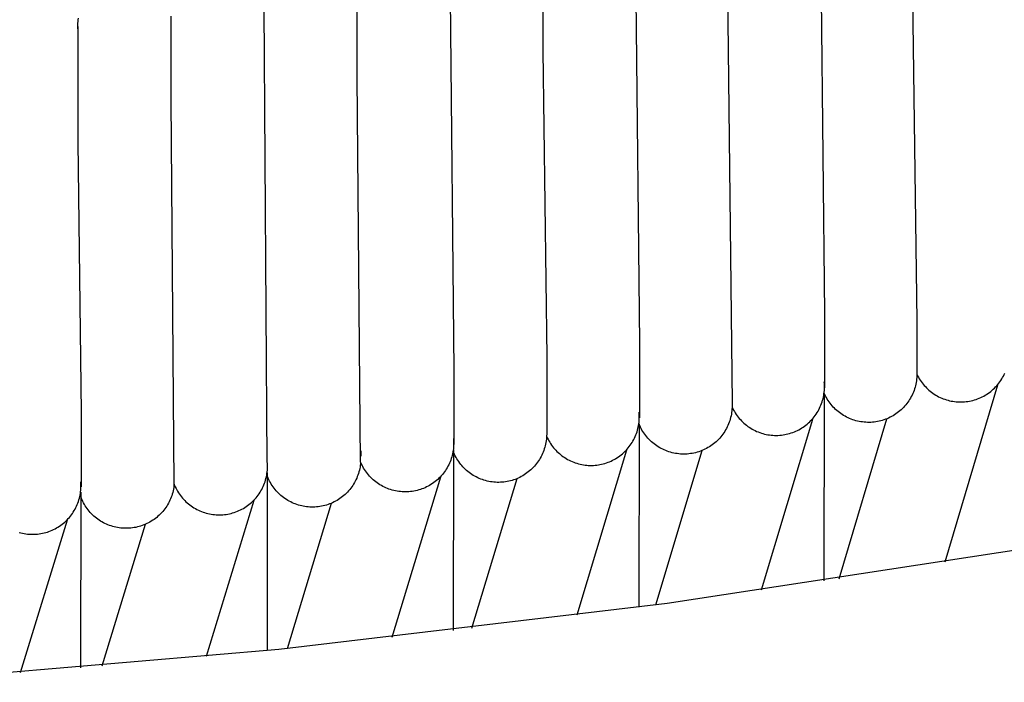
# Model space of a CAD drawing. Header units: millimetres. Extents: x 5000 to 6727, y 0 to 1679.
# Tile 74 of 106: x 5438 to 5524, y 1280 to 1338. Entities that reach past the tile are written whole.
import ezdxf

# ---------------------------------------------------------------- set-up
doc = ezdxf.new("R2010")
doc.units = ezdxf.units.MM
doc.layers.add('Make2D$Sichtbar$Kurven', color=18, linetype='Continuous', true_color=0x000000)

msp = doc.modelspace()

# ---------------------------------------------------------------- linework, layer by layer
at = {"layer": 'Make2D$Sichtbar$Kurven', "color": 18, "lineweight": -3, "true_color": 0x000000}
for p, q in [((5508.219, 1346.429), (5508.595, 1312.063)), ((5500.095, 1345.212), (5500.095, 1337.836)), ((5491.957, 1343.636), (5492.306, 1309.424)), ((5483.806, 1342.573), (5483.806, 1335.199)), ((5475.643, 1341.15), (5475.968, 1307.093)), ((5516.329, 1340.78), (5516.719, 1311.4)), ((5467.468, 1332.87), (5467.468, 1340.243)), ((5459.56, 1299.017), (5459.283, 1338.974)), ((5442.894, 1337.623), (5442.907, 1337.771)), ((5442.907, 1337.771), (5442.925, 1337.918)), ((5442.925, 1337.918), (5442.948, 1338.064)), ((5451.088, 1338.221), (5451.088, 1330.849)), ((5500.095, 1337.836), (5500.457, 1304.169)), ((5442.884, 1337.327), (5442.886, 1337.475)), ((5442.884, 1337.327), (5442.884, 1327.161)), ((5442.885, 1337.22), (5442.884, 1337.327)), ((5442.884, 1337.107), (5442.885, 1337.22)), ((5442.886, 1337.475), (5442.894, 1337.623)), ((5483.806, 1335.199), (5484.143, 1308.22)), ((5467.774, 1299.003), (5467.468, 1332.87)), ((5451.088, 1330.849), (5451.351, 1297.089)), ((5442.884, 1327.161), (5443.171, 1303.359)), ((5508.595, 1312.063), (5508.595, 1305.527)), ((5516.719, 1311.4), (5516.719, 1306.962)), ((5492.306, 1309.424), (5492.306, 1302.888)), ((5484.143, 1308.22), (5484.143, 1301.684)), ((5475.968, 1307.093), (5475.968, 1300.557)), ((5516.717, 1306.595), (5516.709, 1306.448)), ((5516.719, 1306.742), (5516.717, 1306.595)), ((5516.719, 1306.962), (5516.719, 1306.742)), ((5516.719, 1306.726), (5516.784, 1306.594)), ((5516.784, 1306.594), (5516.854, 1306.465)), ((5524.26, 1306.438), (5524.331, 1306.567)), ((5524.331, 1306.567), (5524.397, 1306.699)), ((5524.397, 1306.699), (5524.459, 1306.832)), ((5508.575, 1305.901), (5508.562, 1306.049)), ((5508.582, 1305.753), (5508.575, 1305.901)), ((5508.585, 1305.605), (5508.582, 1305.753)), ((5508.583, 1305.457), (5508.585, 1305.605)), ((5516.595, 1305.721), (5516.557, 1305.579)), ((5516.628, 1305.865), (5516.595, 1305.721)), ((5516.655, 1306.009), (5516.628, 1305.865)), ((5516.678, 1306.155), (5516.655, 1306.009)), ((5516.696, 1306.301), (5516.678, 1306.155)), ((5516.709, 1306.448), (5516.696, 1306.301)), ((5516.854, 1306.465), (5516.928, 1306.338)), ((5516.928, 1306.338), (5517.007, 1306.213)), ((5517.007, 1306.213), (5517.09, 1306.091)), ((5517.09, 1306.091), (5517.177, 1305.972)), ((5517.177, 1305.972), (5517.268, 1305.857)), ((5517.268, 1305.857), (5517.363, 1305.744)), ((5517.363, 1305.744), (5517.462, 1305.635)), ((5517.462, 1305.635), (5517.565, 1305.529)), ((5523.818, 1305.771), (5519.176, 1290.19)), ((5523.543, 1305.508), (5523.647, 1305.613)), ((5523.647, 1305.613), (5523.746, 1305.721)), ((5523.746, 1305.721), (5523.842, 1305.833)), ((5523.842, 1305.833), (5523.934, 1305.948)), ((5523.934, 1305.948), (5524.022, 1306.066)), ((5524.022, 1306.066), (5524.106, 1306.187)), ((5524.106, 1306.187), (5524.185, 1306.311)), ((5524.185, 1306.311), (5524.26, 1306.438)), ((5508.494, 1304.722), (5508.522, 1304.867)), ((5508.522, 1304.867), (5508.545, 1305.014)), ((5508.56, 1304.997), (5508.544, 1288.54)), ((5508.545, 1305.014), (5508.563, 1305.161)), ((5508.621, 1304.939), (5508.561, 1305.073)), ((5508.563, 1305.161), (5508.575, 1305.309)), ((5508.575, 1305.309), (5508.583, 1305.457)), ((5508.685, 1304.806), (5508.621, 1304.939)), ((5508.755, 1304.676), (5508.685, 1304.806)), ((5516.229, 1304.76), (5516.158, 1304.631)), ((5516.295, 1304.891), (5516.229, 1304.76)), ((5516.357, 1305.025), (5516.295, 1304.891)), ((5516.414, 1305.161), (5516.357, 1305.025)), ((5516.466, 1305.298), (5516.414, 1305.161)), ((5516.514, 1305.438), (5516.466, 1305.298)), ((5516.557, 1305.579), (5516.514, 1305.438)), ((5517.565, 1305.529), (5517.671, 1305.427)), ((5517.671, 1305.427), (5517.781, 1305.329)), ((5517.781, 1305.329), (5517.894, 1305.235)), ((5517.894, 1305.235), (5518.01, 1305.144)), ((5518.01, 1305.144), (5518.129, 1305.058)), ((5518.129, 1305.058), (5518.251, 1304.975)), ((5518.251, 1304.975), (5518.376, 1304.898)), ((5518.376, 1304.898), (5518.504, 1304.824)), ((5518.504, 1304.824), (5518.634, 1304.755)), ((5518.634, 1304.755), (5518.767, 1304.69)), ((5522.335, 1304.677), (5522.468, 1304.741)), ((5522.468, 1304.741), (5522.599, 1304.809)), ((5522.599, 1304.809), (5522.727, 1304.882)), ((5522.727, 1304.882), (5522.852, 1304.959)), ((5522.852, 1304.959), (5522.975, 1305.04)), ((5522.975, 1305.04), (5523.095, 1305.126)), ((5523.095, 1305.126), (5523.212, 1305.215)), ((5523.212, 1305.215), (5523.326, 1305.309)), ((5523.326, 1305.309), (5523.436, 1305.406)), ((5523.436, 1305.406), (5523.543, 1305.508)), ((5500.457, 1303.949), (5500.454, 1303.801)), ((5500.457, 1304.169), (5500.457, 1303.949)), ((5508.158, 1303.743), (5508.221, 1303.877)), ((5508.221, 1303.877), (5508.278, 1304.014)), ((5508.278, 1304.014), (5508.331, 1304.152)), ((5508.331, 1304.152), (5508.379, 1304.292)), ((5508.379, 1304.292), (5508.422, 1304.434)), ((5508.422, 1304.434), (5508.461, 1304.577)), ((5508.461, 1304.577), (5508.494, 1304.722)), ((5508.829, 1304.549), (5508.755, 1304.676)), ((5508.907, 1304.424), (5508.829, 1304.549)), ((5508.989, 1304.302), (5508.907, 1304.424)), ((5509.076, 1304.183), (5508.989, 1304.302)), ((5509.167, 1304.067), (5509.076, 1304.183)), ((5509.261, 1303.954), (5509.167, 1304.067)), ((5509.36, 1303.845), (5509.261, 1303.954)), ((5515.642, 1303.915), (5515.542, 1303.806)), ((5515.738, 1304.026), (5515.642, 1303.915)), ((5515.83, 1304.141), (5515.738, 1304.026)), ((5515.919, 1304.259), (5515.83, 1304.141)), ((5516.003, 1304.38), (5515.919, 1304.259)), ((5516.082, 1304.504), (5516.003, 1304.38)), ((5516.158, 1304.631), (5516.082, 1304.504)), ((5518.767, 1304.69), (5518.901, 1304.63)), ((5518.901, 1304.63), (5519.038, 1304.575)), ((5519.038, 1304.575), (5519.176, 1304.525)), ((5519.176, 1304.525), (5519.316, 1304.479)), ((5519.316, 1304.479), (5519.458, 1304.438)), ((5519.458, 1304.438), (5519.6, 1304.402)), ((5519.6, 1304.402), (5519.744, 1304.371)), ((5519.744, 1304.371), (5519.889, 1304.345)), ((5519.889, 1304.345), (5520.035, 1304.325)), ((5520.035, 1304.325), (5520.182, 1304.309)), ((5520.182, 1304.309), (5520.329, 1304.298)), ((5520.329, 1304.298), (5520.476, 1304.292)), ((5520.476, 1304.292), (5520.623, 1304.292)), ((5520.623, 1304.292), (5520.77, 1304.296)), ((5520.77, 1304.296), (5520.917, 1304.306)), ((5520.917, 1304.306), (5521.064, 1304.321)), ((5521.064, 1304.321), (5521.21, 1304.341)), ((5521.21, 1304.341), (5521.355, 1304.366)), ((5521.355, 1304.366), (5521.499, 1304.395)), ((5521.499, 1304.395), (5521.642, 1304.43)), ((5521.642, 1304.43), (5521.784, 1304.47)), ((5521.784, 1304.47), (5521.925, 1304.515)), ((5521.925, 1304.515), (5522.063, 1304.564)), ((5522.063, 1304.564), (5522.2, 1304.618)), ((5522.2, 1304.618), (5522.335, 1304.677)), ((5443.171, 1303.359), (5443.171, 1296.823)), ((5492.286, 1303.258), (5492.273, 1303.404)), ((5492.294, 1303.111), (5492.286, 1303.258)), ((5492.296, 1302.964), (5492.294, 1303.111)), ((5500.364, 1303.066), (5500.331, 1302.922)), ((5500.392, 1303.212), (5500.364, 1303.066)), ((5500.415, 1303.358), (5500.392, 1303.212)), ((5500.434, 1303.505), (5500.415, 1303.358)), ((5500.446, 1303.653), (5500.434, 1303.505)), ((5500.454, 1303.801), (5500.446, 1303.653)), ((5500.455, 1303.844), (5500.519, 1303.71)), ((5500.519, 1303.71), (5500.587, 1303.578)), ((5500.587, 1303.578), (5500.66, 1303.449)), ((5500.66, 1303.449), (5500.737, 1303.323)), ((5500.737, 1303.323), (5500.818, 1303.199)), ((5500.818, 1303.199), (5500.904, 1303.078)), ((5500.904, 1303.078), (5500.994, 1302.96)), ((5507.69, 1302.989), (5507.779, 1303.108)), ((5507.779, 1303.108), (5507.863, 1303.229)), ((5507.863, 1303.229), (5507.944, 1303.354)), ((5507.944, 1303.354), (5508.02, 1303.481)), ((5508.02, 1303.481), (5508.091, 1303.611)), ((5508.091, 1303.611), (5508.158, 1303.743)), ((5509.462, 1303.739), (5509.36, 1303.845)), ((5509.568, 1303.636), (5509.462, 1303.739)), ((5509.677, 1303.538), (5509.568, 1303.636)), ((5509.79, 1303.443), (5509.677, 1303.538)), ((5509.906, 1303.352), (5509.79, 1303.443)), ((5510.025, 1303.265), (5509.906, 1303.352)), ((5510.147, 1303.183), (5510.025, 1303.265)), ((5510.272, 1303.104), (5510.147, 1303.183)), ((5510.399, 1303.03), (5510.272, 1303.104)), ((5510.529, 1302.961), (5510.399, 1303.03)), ((5514.493, 1303.005), (5514.362, 1302.937)), ((5514.621, 1303.077), (5514.493, 1303.005)), ((5514.747, 1303.154), (5514.621, 1303.077)), ((5514.87, 1303.235), (5514.747, 1303.154)), ((5514.99, 1303.321), (5514.87, 1303.235)), ((5515.107, 1303.41), (5514.99, 1303.321)), ((5515.221, 1303.503), (5515.107, 1303.41)), ((5515.332, 1303.601), (5515.221, 1303.503)), ((5515.439, 1303.702), (5515.332, 1303.601)), ((5515.542, 1303.806), (5515.439, 1303.702)), ((5492.206, 1302.087), (5492.233, 1302.231)), ((5492.233, 1302.231), (5492.256, 1302.377)), ((5492.256, 1302.377), (5492.274, 1302.523)), ((5492.272, 1302.363), (5492.256, 1286.236)), ((5492.328, 1302.211), (5492.27, 1302.348)), ((5492.274, 1302.523), (5492.286, 1302.669)), ((5492.286, 1302.669), (5492.294, 1302.816)), ((5492.294, 1302.816), (5492.296, 1302.964)), ((5492.391, 1302.077), (5492.328, 1302.211)), ((5500.09, 1302.222), (5500.027, 1302.088)), ((5500.148, 1302.358), (5500.09, 1302.222)), ((5500.201, 1302.497), (5500.148, 1302.358)), ((5500.249, 1302.637), (5500.201, 1302.497)), ((5500.292, 1302.779), (5500.249, 1302.637)), ((5500.331, 1302.922), (5500.292, 1302.779)), ((5500.994, 1302.96), (5501.088, 1302.846)), ((5501.088, 1302.846), (5501.186, 1302.734)), ((5501.186, 1302.734), (5501.288, 1302.626)), ((5501.288, 1302.626), (5501.393, 1302.522)), ((5501.393, 1302.522), (5501.502, 1302.422)), ((5501.502, 1302.422), (5501.615, 1302.325)), ((5501.615, 1302.325), (5501.73, 1302.233)), ((5501.73, 1302.233), (5501.849, 1302.144)), ((5501.849, 1302.144), (5501.971, 1302.06)), ((5507.521, 1302.753), (5503.014, 1287.728)), ((5506.721, 1302.08), (5506.842, 1302.166)), ((5506.842, 1302.166), (5506.96, 1302.255)), ((5506.96, 1302.255), (5507.075, 1302.349)), ((5507.075, 1302.349), (5507.186, 1302.446)), ((5507.186, 1302.446), (5507.295, 1302.548)), ((5507.295, 1302.548), (5507.399, 1302.653)), ((5507.399, 1302.653), (5507.5, 1302.761)), ((5507.5, 1302.761), (5507.597, 1302.874)), ((5507.597, 1302.874), (5507.69, 1302.989)), ((5509.875, 1288.74), (5514.065, 1302.803)), ((5510.661, 1302.896), (5510.529, 1302.961)), ((5510.796, 1302.835), (5510.661, 1302.896)), ((5510.932, 1302.78), (5510.796, 1302.835)), ((5511.07, 1302.729), (5510.932, 1302.78)), ((5511.21, 1302.683), (5511.07, 1302.729)), ((5511.351, 1302.642), (5511.21, 1302.683)), ((5511.494, 1302.605), (5511.351, 1302.642)), ((5511.638, 1302.574), (5511.494, 1302.605)), ((5511.783, 1302.548), (5511.638, 1302.574)), ((5511.929, 1302.527), (5511.783, 1302.548)), ((5512.075, 1302.51), (5511.929, 1302.527)), ((5512.222, 1302.499), (5512.075, 1302.51)), ((5512.369, 1302.493), (5512.222, 1302.499)), ((5512.517, 1302.492), (5512.369, 1302.493)), ((5512.664, 1302.496), (5512.517, 1302.492)), ((5512.811, 1302.506), (5512.664, 1302.496)), ((5512.957, 1302.52), (5512.811, 1302.506)), ((5513.103, 1302.54), (5512.957, 1302.52)), ((5513.249, 1302.564), (5513.103, 1302.54)), ((5513.393, 1302.594), (5513.249, 1302.564)), ((5513.536, 1302.628), (5513.393, 1302.594)), ((5513.678, 1302.668), (5513.536, 1302.628)), ((5513.818, 1302.712), (5513.678, 1302.668)), ((5513.957, 1302.761), (5513.818, 1302.712)), ((5514.094, 1302.815), (5513.957, 1302.761)), ((5514.229, 1302.874), (5514.094, 1302.815)), ((5514.362, 1302.937), (5514.229, 1302.874)), ((5484.14, 1301.317), (5484.133, 1301.169)), ((5484.143, 1301.464), (5484.14, 1301.317)), ((5484.143, 1301.684), (5484.143, 1301.464)), ((5491.936, 1301.247), (5491.993, 1301.383)), ((5491.993, 1301.383), (5492.045, 1301.521)), ((5492.045, 1301.521), (5492.093, 1301.66)), ((5492.093, 1301.66), (5492.135, 1301.801)), ((5492.135, 1301.801), (5492.173, 1301.943)), ((5492.173, 1301.943), (5492.206, 1302.087)), ((5492.459, 1301.945), (5492.391, 1302.077)), ((5492.531, 1301.816), (5492.459, 1301.945)), ((5492.608, 1301.689), (5492.531, 1301.816)), ((5492.689, 1301.565), (5492.608, 1301.689)), ((5492.774, 1301.443), (5492.689, 1301.565)), ((5492.863, 1301.325), (5492.774, 1301.443)), ((5492.957, 1301.21), (5492.863, 1301.325)), ((5499.557, 1301.335), (5499.464, 1301.219)), ((5499.647, 1301.453), (5499.557, 1301.335)), ((5499.731, 1301.574), (5499.647, 1301.453)), ((5499.812, 1301.699), (5499.731, 1301.574)), ((5499.888, 1301.826), (5499.812, 1301.699)), ((5499.96, 1301.956), (5499.888, 1301.826)), ((5500.027, 1302.088), (5499.96, 1301.956)), ((5501.971, 1302.06), (5502.096, 1301.98)), ((5502.096, 1301.98), (5502.223, 1301.904)), ((5502.223, 1301.904), (5502.353, 1301.833)), ((5502.353, 1301.833), (5502.486, 1301.766)), ((5502.486, 1301.766), (5502.62, 1301.704)), ((5502.62, 1301.704), (5502.757, 1301.647)), ((5502.757, 1301.647), (5502.896, 1301.595)), ((5502.896, 1301.595), (5503.036, 1301.547)), ((5503.036, 1301.547), (5503.178, 1301.505)), ((5503.178, 1301.505), (5503.321, 1301.467)), ((5503.321, 1301.467), (5503.466, 1301.434)), ((5503.466, 1301.434), (5503.611, 1301.407)), ((5503.611, 1301.407), (5503.758, 1301.384)), ((5503.758, 1301.384), (5503.905, 1301.367)), ((5503.905, 1301.367), (5504.053, 1301.355)), ((5504.053, 1301.355), (5504.201, 1301.347)), ((5504.201, 1301.347), (5504.349, 1301.345)), ((5504.349, 1301.345), (5504.497, 1301.349)), ((5504.497, 1301.349), (5504.645, 1301.357)), ((5504.645, 1301.357), (5504.793, 1301.371)), ((5504.793, 1301.371), (5504.94, 1301.389)), ((5504.94, 1301.389), (5505.086, 1301.413)), ((5505.086, 1301.413), (5505.231, 1301.442)), ((5505.231, 1301.442), (5505.376, 1301.476)), ((5505.376, 1301.476), (5505.519, 1301.515)), ((5505.519, 1301.515), (5505.66, 1301.559)), ((5505.66, 1301.559), (5505.8, 1301.607)), ((5505.8, 1301.607), (5505.938, 1301.661)), ((5505.938, 1301.661), (5506.075, 1301.719)), ((5506.075, 1301.719), (5506.209, 1301.782)), ((5506.209, 1301.782), (5506.34, 1301.85)), ((5506.34, 1301.85), (5506.47, 1301.922)), ((5506.47, 1301.922), (5506.597, 1301.999)), ((5506.597, 1301.999), (5506.721, 1302.08)), ((5475.937, 1301.06), (5475.95, 1300.913)), ((5475.956, 1300.469), (5475.948, 1300.322)), ((5475.95, 1300.913), (5475.957, 1300.765)), ((5475.959, 1300.617), (5475.956, 1300.469)), ((5475.957, 1300.765), (5475.959, 1300.617)), ((5484.018, 1300.442), (5483.98, 1300.299)), ((5484.051, 1300.585), (5484.018, 1300.442)), ((5484.079, 1300.73), (5484.051, 1300.585)), ((5484.102, 1300.876), (5484.079, 1300.73)), ((5484.12, 1301.022), (5484.102, 1300.876)), ((5484.133, 1301.169), (5484.12, 1301.022)), ((5484.138, 1301.269), (5484.199, 1301.135)), ((5484.199, 1301.135), (5484.265, 1301.003)), ((5484.265, 1301.003), (5484.335, 1300.874)), ((5484.335, 1300.874), (5484.409, 1300.747)), ((5484.409, 1300.747), (5484.488, 1300.622)), ((5484.488, 1300.622), (5484.571, 1300.501)), ((5484.571, 1300.501), (5484.658, 1300.382)), ((5491.411, 1300.364), (5491.499, 1300.482)), ((5491.499, 1300.482), (5491.583, 1300.603)), ((5491.583, 1300.603), (5491.662, 1300.727)), ((5491.662, 1300.727), (5491.737, 1300.853)), ((5491.737, 1300.853), (5491.808, 1300.982)), ((5491.808, 1300.982), (5491.874, 1301.114)), ((5491.874, 1301.114), (5491.936, 1301.247)), ((5493.054, 1301.099), (5492.957, 1301.21)), ((5493.156, 1300.99), (5493.054, 1301.099)), ((5493.261, 1300.886), (5493.156, 1300.99)), ((5493.369, 1300.785), (5493.261, 1300.886)), ((5493.481, 1300.688), (5493.369, 1300.785)), ((5493.597, 1300.595), (5493.481, 1300.688)), ((5493.715, 1300.506), (5493.597, 1300.595)), ((5493.837, 1300.421), (5493.715, 1300.506)), ((5493.961, 1300.341), (5493.837, 1300.421)), ((5498.586, 1300.428), (5498.462, 1300.347)), ((5498.708, 1300.513), (5498.586, 1300.428)), ((5498.826, 1300.602), (5498.708, 1300.513)), ((5498.941, 1300.696), (5498.826, 1300.602)), ((5499.053, 1300.793), (5498.941, 1300.696)), ((5499.161, 1300.894), (5499.053, 1300.793)), ((5499.266, 1300.999), (5499.161, 1300.894)), ((5499.367, 1301.107), (5499.266, 1300.999)), ((5499.464, 1301.219), (5499.367, 1301.107)), ((5467.783, 1299.98), (5467.783, 1299.507)), ((5475.83, 1299.593), (5475.792, 1299.45)), ((5475.864, 1299.737), (5475.83, 1299.593)), ((5475.893, 1299.882), (5475.864, 1299.737)), ((5475.916, 1300.028), (5475.893, 1299.882)), ((5475.935, 1300.174), (5475.916, 1300.028)), ((5475.936, 1300.046), (5475.921, 1284.193)), ((5475.978, 1299.81), (5475.923, 1299.947)), ((5475.948, 1300.322), (5475.935, 1300.174)), ((5476.037, 1299.675), (5475.978, 1299.81)), ((5476.102, 1299.543), (5476.037, 1299.675)), ((5476.171, 1299.412), (5476.102, 1299.543)), ((5483.717, 1299.611), (5483.651, 1299.479)), ((5483.779, 1299.745), (5483.717, 1299.611)), ((5483.837, 1299.881), (5483.779, 1299.745)), ((5483.889, 1300.018), (5483.837, 1299.881)), ((5483.937, 1300.158), (5483.889, 1300.018)), ((5483.98, 1300.299), (5483.937, 1300.158)), ((5484.658, 1300.382), (5484.749, 1300.267)), ((5484.749, 1300.267), (5484.844, 1300.155)), ((5484.844, 1300.155), (5484.943, 1300.046)), ((5484.943, 1300.046), (5485.046, 1299.94)), ((5485.046, 1299.94), (5485.152, 1299.838)), ((5485.152, 1299.838), (5485.262, 1299.74)), ((5485.262, 1299.74), (5485.375, 1299.646)), ((5485.375, 1299.646), (5485.491, 1299.556)), ((5485.491, 1299.556), (5485.611, 1299.47)), ((5491.181, 1300.058), (5486.79, 1285.523)), ((5490.453, 1299.456), (5490.573, 1299.542)), ((5490.573, 1299.542), (5490.69, 1299.631)), ((5490.69, 1299.631), (5490.804, 1299.725)), ((5490.804, 1299.725), (5490.914, 1299.822)), ((5490.914, 1299.822), (5491.021, 1299.924)), ((5491.021, 1299.924), (5491.124, 1300.028)), ((5491.124, 1300.028), (5491.224, 1300.137)), ((5491.224, 1300.137), (5491.319, 1300.249)), ((5491.319, 1300.249), (5491.411, 1300.364)), ((5493.752, 1286.436), (5497.827, 1300.02)), ((5494.089, 1300.265), (5493.961, 1300.341)), ((5494.218, 1300.193), (5494.089, 1300.265)), ((5494.351, 1300.126), (5494.218, 1300.193)), ((5494.485, 1300.064), (5494.351, 1300.126)), ((5494.621, 1300.006), (5494.485, 1300.064)), ((5494.76, 1299.953), (5494.621, 1300.006)), ((5494.9, 1299.905), (5494.76, 1299.953)), ((5495.042, 1299.862), (5494.9, 1299.905)), ((5495.185, 1299.824), (5495.042, 1299.862)), ((5495.33, 1299.791), (5495.185, 1299.824)), ((5495.475, 1299.763), (5495.33, 1299.791)), ((5495.622, 1299.74), (5495.475, 1299.763)), ((5495.769, 1299.722), (5495.622, 1299.74)), ((5495.916, 1299.709), (5495.769, 1299.722)), ((5496.064, 1299.702), (5495.916, 1299.709)), ((5496.213, 1299.699), (5496.064, 1299.702)), ((5496.361, 1299.702), (5496.213, 1299.699)), ((5496.509, 1299.71), (5496.361, 1299.702)), ((5496.656, 1299.723), (5496.509, 1299.71)), ((5496.804, 1299.741), (5496.656, 1299.723)), ((5496.95, 1299.765), (5496.804, 1299.741)), ((5497.095, 1299.793), (5496.95, 1299.765)), ((5497.24, 1299.827), (5497.095, 1299.793)), ((5497.383, 1299.865), (5497.24, 1299.827)), ((5497.525, 1299.909), (5497.383, 1299.865)), ((5497.665, 1299.957), (5497.525, 1299.909)), ((5497.803, 1300.01), (5497.665, 1299.957)), ((5497.939, 1300.068), (5497.803, 1300.01)), ((5498.074, 1300.131), (5497.939, 1300.068)), ((5498.206, 1300.199), (5498.074, 1300.131)), ((5498.335, 1300.271), (5498.206, 1300.199)), ((5498.462, 1300.347), (5498.335, 1300.271)), ((5459.571, 1298.87), (5459.56, 1299.017)), ((5459.578, 1298.723), (5459.571, 1298.87)), ((5459.579, 1298.575), (5459.578, 1298.723)), ((5467.744, 1298.711), (5467.721, 1298.566)), ((5467.761, 1298.857), (5467.744, 1298.711)), ((5467.774, 1299.003), (5467.761, 1298.857)), ((5467.833, 1298.867), (5467.774, 1299.003)), ((5467.896, 1298.734), (5467.833, 1298.867)), ((5467.964, 1298.603), (5467.896, 1298.734)), ((5475.526, 1298.761), (5475.459, 1298.629)), ((5475.589, 1298.895), (5475.526, 1298.761)), ((5475.647, 1299.031), (5475.589, 1298.895)), ((5475.7, 1299.169), (5475.647, 1299.031)), ((5475.748, 1299.309), (5475.7, 1299.169)), ((5475.792, 1299.45), (5475.748, 1299.309)), ((5476.244, 1299.284), (5476.171, 1299.412)), ((5476.322, 1299.159), (5476.244, 1299.284)), ((5476.404, 1299.037), (5476.322, 1299.159)), ((5476.491, 1298.917), (5476.404, 1299.037)), ((5476.581, 1298.8), (5476.491, 1298.917)), ((5476.675, 1298.687), (5476.581, 1298.8)), ((5476.774, 1298.577), (5476.675, 1298.687)), ((5483.159, 1298.745), (5483.063, 1298.633)), ((5483.252, 1298.86), (5483.159, 1298.745)), ((5483.34, 1298.978), (5483.252, 1298.86)), ((5483.424, 1299.099), (5483.34, 1298.978)), ((5483.504, 1299.223), (5483.424, 1299.099)), ((5483.58, 1299.35), (5483.504, 1299.223)), ((5483.651, 1299.479), (5483.58, 1299.35)), ((5485.611, 1299.47), (5485.733, 1299.388)), ((5485.733, 1299.388), (5485.858, 1299.31)), ((5485.858, 1299.31), (5485.986, 1299.237)), ((5485.986, 1299.237), (5486.116, 1299.168)), ((5486.116, 1299.168), (5486.248, 1299.103)), ((5486.248, 1299.103), (5486.383, 1299.044)), ((5486.383, 1299.044), (5486.519, 1298.989)), ((5486.519, 1298.989), (5486.657, 1298.938)), ((5486.657, 1298.938), (5486.797, 1298.893)), ((5486.797, 1298.893), (5486.939, 1298.852)), ((5486.939, 1298.852), (5487.082, 1298.816)), ((5487.082, 1298.816), (5487.226, 1298.786)), ((5487.226, 1298.786), (5487.37, 1298.76)), ((5487.37, 1298.76), (5487.516, 1298.739)), ((5487.516, 1298.739), (5487.663, 1298.724)), ((5487.663, 1298.724), (5487.809, 1298.713)), ((5487.809, 1298.713), (5487.956, 1298.707)), ((5487.956, 1298.707), (5488.104, 1298.707)), ((5488.104, 1298.707), (5488.251, 1298.712)), ((5488.251, 1298.712), (5488.398, 1298.722)), ((5488.398, 1298.722), (5488.544, 1298.736)), ((5488.544, 1298.736), (5488.69, 1298.756)), ((5488.69, 1298.756), (5488.835, 1298.781)), ((5488.835, 1298.781), (5488.979, 1298.811)), ((5488.979, 1298.811), (5489.122, 1298.846)), ((5489.122, 1298.846), (5489.264, 1298.886)), ((5489.264, 1298.886), (5489.404, 1298.931)), ((5489.404, 1298.931), (5489.543, 1298.98)), ((5489.543, 1298.98), (5489.679, 1299.034)), ((5489.679, 1299.034), (5489.814, 1299.093)), ((5489.814, 1299.093), (5489.947, 1299.157)), ((5489.947, 1299.157), (5490.077, 1299.225)), ((5490.077, 1299.225), (5490.205, 1299.298)), ((5490.205, 1299.298), (5490.331, 1299.375)), ((5490.331, 1299.375), (5490.453, 1299.456)), ((5459.481, 1297.699), (5459.51, 1297.844)), ((5459.51, 1297.844), (5459.534, 1297.989)), ((5459.583, 1297.719), (5459.531, 1297.856)), ((5459.534, 1297.989), (5459.553, 1298.135)), ((5459.559, 1298.047), (5459.545, 1282.414)), ((5459.553, 1298.135), (5459.567, 1298.281)), ((5459.567, 1298.281), (5459.575, 1298.428)), ((5459.575, 1298.428), (5459.579, 1298.575)), ((5467.535, 1297.856), (5467.483, 1297.719)), ((5467.582, 1297.995), (5467.535, 1297.856)), ((5467.624, 1298.136), (5467.582, 1297.995)), ((5467.661, 1298.278), (5467.624, 1298.136)), ((5467.694, 1298.421), (5467.661, 1298.278)), ((5467.721, 1298.566), (5467.694, 1298.421)), ((5468.037, 1298.474), (5467.964, 1298.603)), ((5468.114, 1298.348), (5468.037, 1298.474)), ((5468.196, 1298.225), (5468.114, 1298.348)), ((5468.281, 1298.104), (5468.196, 1298.225)), ((5468.371, 1297.987), (5468.281, 1298.104)), ((5468.465, 1297.872), (5468.371, 1297.987)), ((5468.563, 1297.761), (5468.465, 1297.872)), ((5474.963, 1297.895), (5474.866, 1297.784)), ((5475.056, 1298.01), (5474.963, 1297.895)), ((5475.145, 1298.128), (5475.056, 1298.01)), ((5475.23, 1298.249), (5475.145, 1298.128)), ((5475.311, 1298.373), (5475.23, 1298.249)), ((5475.387, 1298.5), (5475.311, 1298.373)), ((5475.459, 1298.629), (5475.387, 1298.5)), ((5476.876, 1298.471), (5476.774, 1298.577)), ((5476.981, 1298.368), (5476.876, 1298.471)), ((5477.091, 1298.269), (5476.981, 1298.368)), ((5477.203, 1298.173), (5477.091, 1298.269)), ((5477.319, 1298.082), (5477.203, 1298.173)), ((5477.438, 1297.995), (5477.319, 1298.082)), ((5477.56, 1297.912), (5477.438, 1297.995)), ((5477.684, 1297.833), (5477.56, 1297.912)), ((5477.812, 1297.758), (5477.684, 1297.833)), ((5482.166, 1297.873), (5482.04, 1297.796)), ((5482.289, 1297.954), (5482.166, 1297.873)), ((5482.409, 1298.039), (5482.289, 1297.954)), ((5482.527, 1298.129), (5482.409, 1298.039)), ((5482.641, 1298.222), (5482.527, 1298.129)), ((5482.752, 1298.319), (5482.641, 1298.222)), ((5482.859, 1298.42), (5482.752, 1298.319)), ((5482.963, 1298.525), (5482.859, 1298.42)), ((5483.063, 1298.633), (5482.963, 1298.525)), ((5443.157, 1297.127), (5443.146, 1297.274)), ((5443.162, 1296.98), (5443.157, 1297.127)), ((5443.163, 1296.833), (5443.162, 1296.98)), ((5451.351, 1297.089), (5451.351, 1296.893)), ((5451.351, 1297.089), (5451.406, 1296.953)), ((5451.367, 1297.046), (5451.352, 1296.9)), ((5451.406, 1296.953), (5451.466, 1296.818)), ((5459.204, 1296.862), (5459.262, 1296.997)), ((5459.262, 1296.997), (5459.315, 1297.135)), ((5459.315, 1297.135), (5459.364, 1297.273)), ((5459.364, 1297.273), (5459.408, 1297.414)), ((5459.408, 1297.414), (5459.447, 1297.556)), ((5459.447, 1297.556), (5459.481, 1297.699)), ((5459.64, 1297.583), (5459.583, 1297.719)), ((5459.701, 1297.449), (5459.64, 1297.583)), ((5459.767, 1297.318), (5459.701, 1297.449)), ((5459.837, 1297.189), (5459.767, 1297.318)), ((5459.912, 1297.063), (5459.837, 1297.189)), ((5459.991, 1296.939), (5459.912, 1297.063)), ((5467.154, 1297.063), (5467.075, 1296.939)), ((5467.229, 1297.189), (5467.154, 1297.063)), ((5467.299, 1297.318), (5467.229, 1297.189)), ((5467.365, 1297.449), (5467.299, 1297.318)), ((5467.426, 1297.583), (5467.365, 1297.449)), ((5467.483, 1297.719), (5467.426, 1297.583)), ((5468.665, 1297.654), (5468.563, 1297.761)), ((5468.77, 1297.55), (5468.665, 1297.654)), ((5468.879, 1297.45), (5468.77, 1297.55)), ((5468.991, 1297.354), (5468.879, 1297.45)), ((5469.107, 1297.261), (5468.991, 1297.354)), ((5469.225, 1297.173), (5469.107, 1297.261)), ((5469.347, 1297.089), (5469.225, 1297.173)), ((5469.471, 1297.009), (5469.347, 1297.089)), ((5469.598, 1296.934), (5469.471, 1297.009)), ((5474.802, 1297.684), (5470.51, 1283.576)), ((5473.837, 1296.949), (5473.707, 1296.877)), ((5473.963, 1297.025), (5473.837, 1296.949)), ((5474.087, 1297.106), (5473.963, 1297.025)), ((5474.208, 1297.191), (5474.087, 1297.106)), ((5474.326, 1297.28), (5474.208, 1297.191)), ((5474.441, 1297.373), (5474.326, 1297.28)), ((5474.553, 1297.47), (5474.441, 1297.373)), ((5474.661, 1297.571), (5474.553, 1297.47)), ((5474.765, 1297.676), (5474.661, 1297.571)), ((5474.866, 1297.784), (5474.765, 1297.676)), ((5477.568, 1284.388), (5481.543, 1297.547)), ((5477.942, 1297.688), (5477.812, 1297.758)), ((5478.074, 1297.623), (5477.942, 1297.688)), ((5478.208, 1297.562), (5478.074, 1297.623)), ((5478.345, 1297.506), (5478.208, 1297.562)), ((5478.483, 1297.455), (5478.345, 1297.506)), ((5478.623, 1297.408), (5478.483, 1297.455)), ((5478.764, 1297.367), (5478.623, 1297.408)), ((5478.907, 1297.33), (5478.764, 1297.367)), ((5479.051, 1297.298), (5478.907, 1297.33)), ((5479.196, 1297.271), (5479.051, 1297.298)), ((5479.342, 1297.25), (5479.196, 1297.271)), ((5479.489, 1297.233), (5479.342, 1297.25)), ((5479.636, 1297.222), (5479.489, 1297.233)), ((5479.783, 1297.215), (5479.636, 1297.222)), ((5479.931, 1297.214), (5479.783, 1297.215)), ((5480.078, 1297.218), (5479.931, 1297.214)), ((5480.225, 1297.227), (5480.078, 1297.218)), ((5480.372, 1297.241), (5480.225, 1297.227)), ((5480.519, 1297.26), (5480.372, 1297.241)), ((5480.664, 1297.285), (5480.519, 1297.26)), ((5480.809, 1297.314), (5480.664, 1297.285)), ((5480.952, 1297.348), (5480.809, 1297.314)), ((5481.094, 1297.387), (5480.952, 1297.348)), ((5481.235, 1297.432), (5481.094, 1297.387)), ((5481.374, 1297.481), (5481.235, 1297.432)), ((5481.511, 1297.534), (5481.374, 1297.481)), ((5481.647, 1297.593), (5481.511, 1297.534)), ((5481.78, 1297.656), (5481.647, 1297.593)), ((5481.911, 1297.724), (5481.78, 1297.656)), ((5482.04, 1297.796), (5481.911, 1297.724)), ((5443.058, 1295.958), (5443.088, 1296.102)), ((5443.088, 1296.102), (5443.113, 1296.247)), ((5443.151, 1295.936), (5443.103, 1296.075)), ((5443.113, 1296.247), (5443.133, 1296.393)), ((5443.133, 1296.393), (5443.148, 1296.539)), ((5443.146, 1296.366), (5443.134, 1280.898)), ((5443.148, 1296.539), (5443.158, 1296.686)), ((5443.158, 1296.686), (5443.163, 1296.833)), ((5451.2, 1296.183), (5451.154, 1296.043)), ((5451.24, 1296.324), (5451.2, 1296.183)), ((5451.275, 1296.466), (5451.24, 1296.324)), ((5451.306, 1296.61), (5451.275, 1296.466)), ((5451.331, 1296.755), (5451.306, 1296.61)), ((5451.352, 1296.9), (5451.331, 1296.755)), ((5451.466, 1296.818), (5451.53, 1296.686)), ((5451.53, 1296.686), (5451.599, 1296.556)), ((5451.599, 1296.556), (5451.672, 1296.428)), ((5451.672, 1296.428), (5451.75, 1296.303)), ((5451.75, 1296.303), (5451.832, 1296.181)), ((5451.832, 1296.181), (5451.918, 1296.061)), ((5458.672, 1295.983), (5458.76, 1296.1)), ((5458.76, 1296.1), (5458.845, 1296.22)), ((5458.845, 1296.22), (5458.926, 1296.344)), ((5458.926, 1296.344), (5459.002, 1296.47)), ((5459.002, 1296.47), (5459.074, 1296.598)), ((5459.074, 1296.598), (5459.141, 1296.729)), ((5459.141, 1296.729), (5459.204, 1296.862)), ((5460.074, 1296.818), (5459.991, 1296.939)), ((5460.162, 1296.7), (5460.074, 1296.818)), ((5460.253, 1296.585), (5460.162, 1296.7)), ((5460.349, 1296.473), (5460.253, 1296.585)), ((5460.448, 1296.365), (5460.349, 1296.473)), ((5460.551, 1296.26), (5460.448, 1296.365)), ((5460.657, 1296.158), (5460.551, 1296.26)), ((5460.767, 1296.061), (5460.657, 1296.158)), ((5466.409, 1296.158), (5466.299, 1296.061)), ((5466.516, 1296.26), (5466.409, 1296.158)), ((5466.618, 1296.365), (5466.516, 1296.26)), ((5466.718, 1296.473), (5466.618, 1296.365)), ((5466.813, 1296.585), (5466.718, 1296.473)), ((5466.904, 1296.7), (5466.813, 1296.585)), ((5466.992, 1296.818), (5466.904, 1296.7)), ((5467.075, 1296.939), (5466.992, 1296.818)), ((5469.728, 1296.863), (5469.598, 1296.934)), ((5469.86, 1296.797), (5469.728, 1296.863)), ((5469.995, 1296.735), (5469.86, 1296.797)), ((5470.131, 1296.678), (5469.995, 1296.735)), ((5470.269, 1296.625), (5470.131, 1296.678)), ((5470.409, 1296.578), (5470.269, 1296.625)), ((5470.551, 1296.535), (5470.409, 1296.578)), ((5470.694, 1296.498), (5470.551, 1296.535)), ((5470.838, 1296.465), (5470.694, 1296.498)), ((5470.984, 1296.438), (5470.838, 1296.465)), ((5471.13, 1296.415), (5470.984, 1296.438)), ((5471.277, 1296.398), (5471.13, 1296.415)), ((5471.424, 1296.385), (5471.277, 1296.398)), ((5471.572, 1296.378), (5471.424, 1296.385)), ((5471.72, 1296.376), (5471.572, 1296.378)), ((5471.867, 1296.379), (5471.72, 1296.376)), ((5472.015, 1296.387), (5471.867, 1296.379)), ((5472.162, 1296.401), (5472.015, 1296.387)), ((5472.309, 1296.419), (5472.162, 1296.401)), ((5472.455, 1296.443), (5472.309, 1296.419)), ((5472.6, 1296.471), (5472.455, 1296.443)), ((5472.744, 1296.505), (5472.6, 1296.471)), ((5472.887, 1296.544), (5472.744, 1296.505)), ((5473.028, 1296.587), (5472.887, 1296.544)), ((5473.168, 1296.636), (5473.028, 1296.587)), ((5473.306, 1296.689), (5473.168, 1296.636)), ((5473.442, 1296.747), (5473.306, 1296.689)), ((5473.576, 1296.81), (5473.442, 1296.747)), ((5473.707, 1296.877), (5473.576, 1296.81)), ((5442.775, 1295.123), (5442.834, 1295.258)), ((5442.834, 1295.258), (5442.889, 1295.395)), ((5442.889, 1295.395), (5442.938, 1295.533)), ((5442.938, 1295.533), (5442.983, 1295.674)), ((5442.983, 1295.674), (5443.023, 1295.815)), ((5443.023, 1295.815), (5443.058, 1295.958)), ((5443.205, 1295.8), (5443.151, 1295.936)), ((5443.264, 1295.665), (5443.205, 1295.8)), ((5443.327, 1295.532), (5443.264, 1295.665)), ((5443.394, 1295.401), (5443.327, 1295.532)), ((5443.466, 1295.273), (5443.394, 1295.401)), ((5443.543, 1295.148), (5443.466, 1295.273)), ((5450.784, 1295.244), (5450.707, 1295.119)), ((5450.858, 1295.372), (5450.784, 1295.244)), ((5450.926, 1295.502), (5450.858, 1295.372)), ((5450.99, 1295.634), (5450.926, 1295.502)), ((5451.05, 1295.768), (5450.99, 1295.634)), ((5451.104, 1295.905), (5451.05, 1295.768)), ((5451.154, 1296.043), (5451.104, 1295.905)), ((5451.918, 1296.061), (5452.008, 1295.945)), ((5452.008, 1295.945), (5452.102, 1295.832)), ((5452.102, 1295.832), (5452.2, 1295.722)), ((5452.2, 1295.722), (5452.302, 1295.615)), ((5452.302, 1295.615), (5452.407, 1295.513)), ((5452.407, 1295.513), (5452.516, 1295.414)), ((5452.516, 1295.414), (5452.628, 1295.318)), ((5452.628, 1295.318), (5452.744, 1295.227)), ((5452.744, 1295.227), (5452.862, 1295.14)), ((5458.39, 1295.629), (5454.18, 1281.889)), ((5457.826, 1295.168), (5457.944, 1295.257)), ((5457.944, 1295.257), (5458.058, 1295.349)), ((5458.058, 1295.349), (5458.169, 1295.446)), ((5458.169, 1295.446), (5458.277, 1295.546)), ((5458.277, 1295.546), (5458.381, 1295.65)), ((5458.381, 1295.65), (5458.482, 1295.758)), ((5458.482, 1295.758), (5458.579, 1295.868)), ((5458.579, 1295.868), (5458.672, 1295.983)), ((5460.88, 1295.967), (5460.767, 1296.061)), ((5460.997, 1295.878), (5460.88, 1295.967)), ((5461.116, 1295.792), (5460.997, 1295.878)), ((5461.238, 1295.71), (5461.116, 1295.792)), ((5461.363, 1295.633), (5461.238, 1295.71)), ((5461.327, 1282.594), (5465.218, 1295.386)), ((5461.491, 1295.56), (5461.363, 1295.633)), ((5461.621, 1295.492), (5461.491, 1295.56)), ((5461.753, 1295.428), (5461.621, 1295.492)), ((5461.888, 1295.369), (5461.753, 1295.428)), ((5462.024, 1295.314), (5461.888, 1295.369)), ((5462.162, 1295.265), (5462.024, 1295.314)), ((5462.302, 1295.22), (5462.162, 1295.265)), ((5462.444, 1295.18), (5462.302, 1295.22)), ((5464.764, 1295.22), (5464.623, 1295.18)), ((5464.904, 1295.265), (5464.764, 1295.22)), ((5465.042, 1295.314), (5464.904, 1295.265)), ((5465.179, 1295.369), (5465.042, 1295.314)), ((5465.313, 1295.428), (5465.179, 1295.369)), ((5465.445, 1295.492), (5465.313, 1295.428)), ((5465.575, 1295.56), (5465.445, 1295.492)), ((5465.703, 1295.633), (5465.575, 1295.56)), ((5465.828, 1295.71), (5465.703, 1295.633)), ((5465.95, 1295.792), (5465.828, 1295.71)), ((5466.07, 1295.878), (5465.95, 1295.792)), ((5466.186, 1295.967), (5466.07, 1295.878)), ((5466.299, 1296.061), (5466.186, 1295.967)), ((5442.237, 1294.248), (5442.327, 1294.365)), ((5442.327, 1294.365), (5442.412, 1294.484)), ((5442.412, 1294.484), (5442.494, 1294.607)), ((5442.494, 1294.607), (5442.571, 1294.732)), ((5442.571, 1294.732), (5442.644, 1294.86)), ((5442.644, 1294.86), (5442.712, 1294.991)), ((5442.712, 1294.991), (5442.775, 1295.123)), ((5443.623, 1295.025), (5443.543, 1295.148)), ((5443.708, 1294.905), (5443.623, 1295.025)), ((5443.797, 1294.788), (5443.708, 1294.905)), ((5443.89, 1294.675), (5443.797, 1294.788)), ((5443.987, 1294.564), (5443.89, 1294.675)), ((5444.088, 1294.457), (5443.987, 1294.564)), ((5444.192, 1294.353), (5444.088, 1294.457)), ((5444.3, 1294.254), (5444.192, 1294.353)), ((5450.157, 1294.433), (5450.051, 1294.33)), ((5450.258, 1294.539), (5450.157, 1294.433)), ((5450.356, 1294.649), (5450.258, 1294.539)), ((5450.45, 1294.762), (5450.356, 1294.649)), ((5450.54, 1294.878), (5450.45, 1294.762)), ((5450.625, 1294.997), (5450.54, 1294.878)), ((5450.707, 1295.119), (5450.625, 1294.997)), ((5452.862, 1295.14), (5452.984, 1295.057)), ((5452.984, 1295.057), (5453.108, 1294.978)), ((5453.108, 1294.978), (5453.235, 1294.903)), ((5453.235, 1294.903), (5453.365, 1294.833)), ((5453.365, 1294.833), (5453.497, 1294.768)), ((5453.497, 1294.768), (5453.631, 1294.707)), ((5453.631, 1294.707), (5453.767, 1294.65)), ((5453.767, 1294.65), (5453.904, 1294.599)), ((5453.904, 1294.599), (5454.044, 1294.552)), ((5454.044, 1294.552), (5454.185, 1294.51)), ((5454.185, 1294.51), (5454.328, 1294.473)), ((5454.328, 1294.473), (5454.471, 1294.441)), ((5454.471, 1294.441), (5454.616, 1294.414)), ((5454.616, 1294.414), (5454.762, 1294.392)), ((5454.762, 1294.392), (5454.908, 1294.375)), ((5454.908, 1294.375), (5455.055, 1294.363)), ((5455.055, 1294.363), (5455.202, 1294.357)), ((5455.202, 1294.357), (5455.349, 1294.355)), ((5455.349, 1294.355), (5455.496, 1294.358)), ((5455.496, 1294.358), (5455.643, 1294.367)), ((5455.643, 1294.367), (5455.79, 1294.38)), ((5455.79, 1294.38), (5455.936, 1294.399)), ((5455.936, 1294.399), (5456.081, 1294.423)), ((5456.081, 1294.423), (5456.225, 1294.451)), ((5456.225, 1294.451), (5456.369, 1294.485)), ((5456.369, 1294.485), (5456.511, 1294.524)), ((5456.511, 1294.524), (5456.651, 1294.567)), ((5456.651, 1294.567), (5456.79, 1294.615)), ((5456.79, 1294.615), (5456.928, 1294.668)), ((5456.928, 1294.668), (5457.063, 1294.726)), ((5457.063, 1294.726), (5457.196, 1294.789)), ((5457.196, 1294.789), (5457.327, 1294.856)), ((5457.327, 1294.856), (5457.456, 1294.927)), ((5457.456, 1294.927), (5457.582, 1295.003)), ((5457.582, 1295.003), (5457.706, 1295.083)), ((5457.706, 1295.083), (5457.826, 1295.168)), ((5462.586, 1295.144), (5462.444, 1295.18)), ((5462.73, 1295.114), (5462.586, 1295.144)), ((5462.875, 1295.089), (5462.73, 1295.114)), ((5463.02, 1295.069), (5462.875, 1295.089)), ((5463.166, 1295.053), (5463.02, 1295.069)), ((5463.313, 1295.043), (5463.166, 1295.053)), ((5463.46, 1295.038), (5463.313, 1295.043)), ((5463.607, 1295.038), (5463.46, 1295.038)), ((5463.753, 1295.043), (5463.607, 1295.038)), ((5463.9, 1295.053), (5463.753, 1295.043)), ((5464.046, 1295.069), (5463.9, 1295.053)), ((5464.192, 1295.089), (5464.046, 1295.069)), ((5464.336, 1295.114), (5464.192, 1295.089)), ((5464.48, 1295.144), (5464.336, 1295.114)), ((5464.623, 1295.18), (5464.48, 1295.144)), ((5441.95, 1293.894), (5437.806, 1280.464)), ((5441.387, 1293.44), (5441.505, 1293.527)), ((5441.505, 1293.527), (5441.62, 1293.619)), ((5441.62, 1293.619), (5441.732, 1293.715)), ((5441.732, 1293.715), (5441.84, 1293.814)), ((5441.84, 1293.814), (5441.945, 1293.918)), ((5441.945, 1293.918), (5442.046, 1294.024)), ((5442.046, 1294.024), (5442.144, 1294.135)), ((5442.144, 1294.135), (5442.237, 1294.248)), ((5444.411, 1294.158), (5444.3, 1294.254)), ((5444.525, 1294.065), (5444.411, 1294.158)), ((5444.643, 1293.977), (5444.525, 1294.065)), ((5444.763, 1293.893), (5444.643, 1293.977)), ((5444.887, 1293.813), (5444.763, 1293.893)), ((5445.013, 1293.738), (5444.887, 1293.813)), ((5445.141, 1293.667), (5445.013, 1293.738)), ((5445.036, 1281.06), (5448.859, 1293.537)), ((5445.272, 1293.6), (5445.141, 1293.667)), ((5445.405, 1293.538), (5445.272, 1293.6)), ((5445.541, 1293.48), (5445.405, 1293.538)), ((5445.678, 1293.428), (5445.541, 1293.48)), ((5448.831, 1293.524), (5448.696, 1293.468)), ((5448.965, 1293.585), (5448.831, 1293.524)), ((5449.097, 1293.651), (5448.965, 1293.585)), ((5449.226, 1293.721), (5449.097, 1293.651)), ((5449.352, 1293.795), (5449.226, 1293.721)), ((5449.476, 1293.874), (5449.352, 1293.795)), ((5449.598, 1293.957), (5449.476, 1293.874)), ((5449.716, 1294.045), (5449.598, 1293.957)), ((5449.831, 1294.136), (5449.716, 1294.045)), ((5449.943, 1294.231), (5449.831, 1294.136)), ((5450.051, 1294.33), (5449.943, 1294.231)), ((5437.743, 1292.806), (5437.886, 1292.768)), ((5437.886, 1292.768), (5438.029, 1292.735)), ((5438.029, 1292.735), (5438.174, 1292.707)), ((5438.174, 1292.707), (5438.319, 1292.684)), ((5438.319, 1292.684), (5438.465, 1292.666)), ((5438.465, 1292.666), (5438.612, 1292.653)), ((5438.612, 1292.653), (5438.758, 1292.646)), ((5438.758, 1292.646), (5438.906, 1292.643)), ((5438.906, 1292.643), (5439.053, 1292.645)), ((5439.053, 1292.645), (5439.2, 1292.653)), ((5439.2, 1292.653), (5439.346, 1292.666)), ((5439.346, 1292.666), (5439.492, 1292.683)), ((5439.492, 1292.683), (5439.638, 1292.706)), ((5439.638, 1292.706), (5439.782, 1292.734)), ((5439.782, 1292.734), (5439.926, 1292.766)), ((5439.926, 1292.766), (5440.068, 1292.804)), ((5440.068, 1292.804), (5440.209, 1292.847)), ((5440.209, 1292.847), (5440.348, 1292.894)), ((5440.348, 1292.894), (5440.486, 1292.946)), ((5440.486, 1292.946), (5440.621, 1293.003)), ((5440.621, 1293.003), (5440.755, 1293.065)), ((5440.755, 1293.065), (5440.886, 1293.131)), ((5440.886, 1293.131), (5441.015, 1293.201)), ((5441.015, 1293.201), (5441.142, 1293.276)), ((5441.142, 1293.276), (5441.266, 1293.356)), ((5441.266, 1293.356), (5441.387, 1293.44)), ((5445.817, 1293.38), (5445.678, 1293.428)), ((5445.957, 1293.337), (5445.817, 1293.38)), ((5446.099, 1293.298), (5445.957, 1293.337)), ((5446.242, 1293.265), (5446.099, 1293.298)), ((5446.386, 1293.237), (5446.242, 1293.265)), ((5446.531, 1293.213), (5446.386, 1293.237)), ((5446.677, 1293.195), (5446.531, 1293.213)), ((5446.823, 1293.182), (5446.677, 1293.195)), ((5446.97, 1293.174), (5446.823, 1293.182)), ((5447.117, 1293.171), (5446.97, 1293.174)), ((5447.264, 1293.172), (5447.117, 1293.171)), ((5447.411, 1293.18), (5447.264, 1293.172)), ((5447.557, 1293.192), (5447.411, 1293.18)), ((5447.703, 1293.209), (5447.557, 1293.192)), ((5447.848, 1293.231), (5447.703, 1293.209)), ((5447.993, 1293.258), (5447.848, 1293.231)), ((5448.136, 1293.29), (5447.993, 1293.258)), ((5448.278, 1293.327), (5448.136, 1293.29)), ((5448.419, 1293.369), (5448.278, 1293.327)), ((5448.558, 1293.416), (5448.419, 1293.369)), ((5448.696, 1293.468), (5448.558, 1293.416)), ((5494.748, 1286.581), (5528.766, 1291.789)), ((5460.574, 1282.524), (5494.748, 1286.581)), ((5426.282, 1279.622), (5460.574, 1282.524))]:
    msp.add_line(p, q, dxfattribs=at)

doc.saveas('drawing.dxf')
